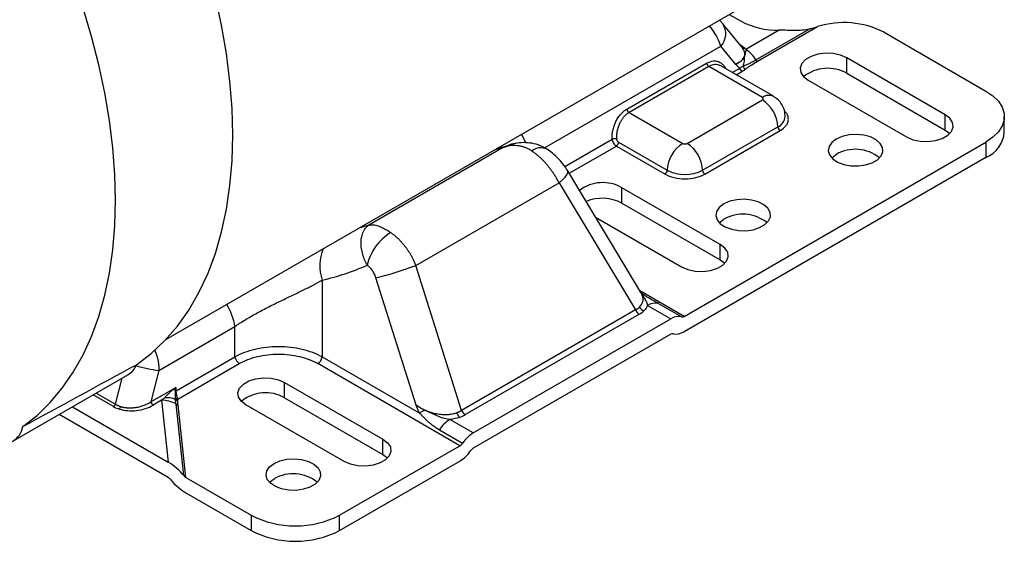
# Model space of a CAD drawing. Header units: inches. Extents: x 0 to 44, y 0 to 34.
# Tile 18 of 21: x 32.3 to 38.5, y 20.9 to 24.2. Entities that reach past the tile are written whole.
import ezdxf

# ---------------------------------------------------------------- set-up
doc = ezdxf.new("R2010")
doc.units = ezdxf.units.IN
doc.header["$LTSCALE"] = 4
doc.header["$MEASUREMENT"] = 0

msp = doc.modelspace()

# ---------------------------------------------------------------- linework, layer by layer
for p, q in [((33.222819, 22.142177), (37.595541, 24.666496)), ((36.725763, 24.125888), (36.705406, 24.148887)), ((36.764625, 24.186818), (36.83912, 24.143813)), ((36.84999, 23.973766), (36.724318, 24.127715)), ((37.07799, 24.087234), (36.868298, 23.966181)), ((36.932746, 23.900848), (37.266715, 24.093644)), ((36.941953, 23.891514), (37.319887, 24.109691)), ((37.738886, 24.074373), (38.379267, 23.704688)), ((35.602616, 23.346723), (36.711987, 23.98715)), ((36.80556, 23.872524), (36.711987, 23.98715)), ((36.830938, 23.997104), (36.835201, 23.994644)), ((36.835201, 23.994644), (36.83361, 23.993831)), ((36.855501, 23.962223), (36.847316, 23.976826)), ((38.122889, 23.555881), (37.50417, 23.913059)), ((37.50417, 23.816617), (37.50417, 23.913059)), ((36.121485, 23.59106), (36.622585, 23.880339)), ((36.636293, 23.859143), (36.135193, 23.569864)), ((36.973405, 23.664532), (36.636293, 23.859143)), ((37.042297, 23.671354), (36.710935, 23.862645)), ((36.782444, 23.821364), (36.830745, 23.849248)), ((36.807656, 23.806809), (36.844453, 23.828052)), ((37.50417, 23.816617), (38.122889, 23.459439)), ((37.261102, 23.772739), (37.879821, 23.415561)), ((36.500145, 23.375253), (36.973405, 23.648461)), ((36.135193, 23.569864), (36.472306, 23.375253)), ((38.122889, 23.459439), (38.122889, 23.555881)), ((38.49458, 23.447536), (38.49458, 23.543978)), ((36.597581, 23.206489), (37.070841, 23.479697)), ((36.6115, 23.18238), (37.084761, 23.455587)), ((38.122889, 23.459439), (38.151567, 23.4375)), ((35.343283, 23.348796), (34.497531, 22.860554)), ((35.292814, 23.33716), (35.343283, 23.348796)), ((35.343283, 23.348796), (35.407768, 23.372379)), ((35.343283, 23.348796), (35.394373, 23.366108)), ((35.730428, 23.229673), (36.028332, 23.401649)), ((35.758261, 23.187521), (36.055153, 23.358913)), ((36.055153, 23.358913), (36.360951, 23.18238)), ((36.069072, 23.383023), (36.37487, 23.206489)), ((36.480939, 22.287387), (38.379267, 23.383268)), ((38.379267, 23.383268), (38.379267, 23.286826)), ((38.379267, 23.286826), (36.480939, 22.190945)), ((36.20735, 22.440934), (35.749689, 23.201771)), ((34.794499, 22.606811), (35.695026, 23.126675)), ((35.695026, 23.126675), (36.175808, 22.327401)), ((36.708675, 22.739473), (36.089957, 23.096651)), ((36.089957, 23.000209), (36.089957, 23.096651)), ((36.089957, 23.000209), (36.708675, 22.643031)), ((35.924159, 22.911724), (36.465607, 22.599152)), ((34.497531, 22.860554), (34.430581, 22.839403)), ((36.708675, 22.643031), (36.708675, 22.739473)), ((35.081849, 21.695872), (34.794499, 22.606811)), ((36.708675, 22.643031), (36.737354, 22.621092)), ((34.204926, 22.515412), (34.204926, 22.032481)), ((34.795752, 21.729219), (34.543398, 22.529217)), ((36.480939, 22.287387), (36.203302, 22.447663)), ((36.250927, 22.355891), (36.397423, 22.271321)), ((36.464236, 22.284173), (36.31774, 22.368744)), ((36.175808, 22.327401), (35.081849, 21.695872)), ((35.104653, 21.668999), (36.198612, 22.300528)), ((35.155247, 21.554228), (36.397423, 22.271321)), ((33.178189, 21.947132), (33.656608, 22.223317)), ((33.656608, 22.032481), (33.656608, 22.223317)), ((36.397423, 22.174879), (35.155247, 21.457786)), ((33.285915, 21.818485), (33.656608, 22.032481)), ((33.297453, 21.766927), (33.684024, 21.99009)), ((35.07173, 21.473867), (34.17751, 21.99009)), ((34.204926, 22.032481), (34.81603, 21.679698)), ((32.259472, 21.501267), (32.983282, 21.919114)), ((33.178189, 21.947132), (33.1284, 21.749744)), ((32.905905, 21.734347), (32.947266, 21.898322)), ((33.968636, 21.872039), (34.587355, 21.51486)), ((33.968636, 21.775597), (33.968636, 21.872039)), ((32.784563, 21.804395), (32.905905, 21.734347)), ((33.1284, 21.749744), (33.284519, 21.83987)), ((33.284519, 21.83987), (33.285773, 21.819332)), ((33.285773, 21.819332), (33.285915, 21.818485)), ((32.89385, 21.719351), (32.765548, 21.793418)), ((33.195191, 21.759193), (33.142108, 21.728548)), ((33.195191, 21.759193), (33.237369, 21.36961)), ((33.334778, 21.285248), (33.286156, 21.734346)), ((33.968636, 21.775597), (34.587355, 21.418419)), ((32.63439, 21.717702), (33.237369, 21.36961)), ((33.348693, 21.273196), (33.299151, 21.730796)), ((34.344287, 21.37454), (33.725569, 21.731719)), ((33.237369, 21.273168), (32.55086, 21.669481)), ((35.155247, 21.554228), (35.008751, 21.638798)), ((34.941937, 21.57451), (35.088434, 21.489939)), ((34.587355, 21.418419), (34.587355, 21.51486)), ((34.314795, 21.036898), (35.07173, 21.473867)), ((34.314795, 20.940456), (35.07173, 21.377426)), ((34.587355, 21.418419), (34.616033, 21.396479)), ((33.348693, 21.273196), (33.758018, 21.036898)), ((33.348693, 21.176754), (33.758018, 20.940456)), ((33.758018, 21.036898), (33.758018, 20.940456)), ((34.314795, 20.940456), (34.314795, 21.036898))]:
    msp.add_line(p, q)
at = {"flags": 128}
for points in [[(33.036854, 21.9834), (33.129813, 22.053992), (33.215931, 22.134941), (33.294878, 22.225937), (33.36635, 22.32663), (33.430074, 22.436635), (33.485804, 22.555528), (33.533327, 22.682854), (33.572461, 22.818125), (33.603056, 22.96082), (33.624993, 23.110393), (33.638189, 23.266269), (33.642594, 23.42785), (33.638189, 23.594517), (33.624993, 23.765629), (33.603056, 23.94053), (33.572461, 24.118549), (33.533327, 24.299002)], [(32.322017, 21.593473), (32.411778, 21.664439), (32.494893, 21.74533), (32.571055, 21.835842), (32.639979, 21.935642), (32.70141, 22.044357), (32.75512, 22.161584), (32.80091, 22.286887), (32.838608, 22.4198), (32.868075, 22.55983), (32.889201, 22.706457), (32.901908, 22.859135), (32.906149, 23.017297), (32.901908, 23.180356), (32.889201, 23.347706), (32.868075, 23.518724), (32.838608, 23.692776), (32.80091, 23.869215), (32.75512, 24.047385), (32.70141, 24.226624)], [(37.50417, 23.913059), (37.465007, 23.929984), (37.419171, 23.939853), (37.370375, 23.941868), (37.322572, 23.935865), (37.279636, 23.92233), (37.245043, 23.90236), (37.221598, 23.877573), (37.211199, 23.849978), (37.214689, 23.821808), (37.231785, 23.795347), (37.261102, 23.772739)], [(38.379267, 23.704688), (38.42338, 23.67434), (38.457693, 23.64003), (38.481165, 23.602802), (38.493081, 23.563787), (38.493081, 23.524169), (38.481165, 23.485154), (38.457693, 23.447926), (38.42338, 23.413616), (38.379267, 23.383268)], [(37.116966, 23.543866), (37.116966, 23.543981), (37.116925, 23.546073)], [(37.879821, 23.415561), (37.918984, 23.398636), (37.96482, 23.388767), (38.013616, 23.386752), (38.061419, 23.392755), (38.104356, 23.40629), (38.138948, 23.42626), (38.162393, 23.451046), (38.172792, 23.478642), (38.169302, 23.506812), (38.152206, 23.533272), (38.122889, 23.555881)], [(35.48545, 23.37853), (35.480869, 23.388921), (35.457687, 23.432339)], [(37.437879, 23.402804), (37.409596, 23.381274), (37.392425, 23.356136), (37.387638, 23.329257), (37.395591, 23.302628), (37.415694, 23.278226), (37.446456, 23.25786), (37.485596, 23.24304), (37.53021, 23.234866), (37.57699, 23.233943), (37.622466, 23.240341), (37.663266, 23.253584), (37.696364, 23.272691), (37.719305, 23.296244), (37.730387, 23.322497), (37.728789, 23.349503), (37.714629, 23.375258), (37.688958, 23.397853), (37.653678, 23.415611), (37.611408, 23.427216), (37.565281, 23.431808), (37.518719, 23.429044), (37.475175, 23.419131), (37.437879, 23.402804)], [(37.409201, 23.284423), (37.409596, 23.284832), (37.437879, 23.306362)], [(35.695026, 23.126675), (35.716207, 23.145418), (35.732829, 23.16264), (35.744332, 23.177761), (35.750328, 23.190269), (35.750615, 23.199745), (35.749689, 23.201771)], [(36.730772, 22.9946), (36.70249, 22.973069), (36.685318, 22.947932), (36.680532, 22.921053), (36.688485, 22.894424), (36.708588, 22.870022), (36.739349, 22.849656), (36.778489, 22.834836), (36.823103, 22.826661), (36.869883, 22.825739), (36.915359, 22.832137), (36.956159, 22.84538), (36.989257, 22.864487), (37.012198, 22.88804), (37.02328, 22.914293), (37.021682, 22.941299), (37.007522, 22.967054), (36.981851, 22.989649), (36.946572, 23.007407), (36.904301, 23.019012), (36.858174, 23.023604), (36.811612, 23.02084), (36.768069, 23.010927), (36.730772, 22.9946)], [(36.702094, 22.876219), (36.70249, 22.876628), (36.730772, 22.898158)], [(36.465607, 22.599152), (36.50477, 22.582228), (36.550607, 22.572359), (36.599403, 22.570344), (36.647205, 22.576347), (36.690142, 22.589882), (36.724734, 22.609851), (36.74818, 22.634638), (36.758578, 22.662234), (36.755088, 22.690404), (36.737992, 22.716864), (36.708675, 22.739473)], [(33.725569, 21.731719), (33.696251, 21.754327), (33.679155, 21.780788), (33.675665, 21.808957), (33.686064, 21.836553), (33.709509, 21.86134), (33.744102, 21.88131), (33.787038, 21.894844), (33.834841, 21.900847), (33.883637, 21.898833), (33.929473, 21.888963), (33.968636, 21.872039)], [(34.587355, 21.51486), (34.616672, 21.492252), (34.633768, 21.465791), (34.637258, 21.437622), (34.626859, 21.410026), (34.603414, 21.385239), (34.568822, 21.36527), (34.525885, 21.351735), (34.478082, 21.345732), (34.429286, 21.347747), (34.38345, 21.357616), (34.344287, 21.37454)], [(33.902345, 21.361784), (33.939642, 21.378111), (33.983185, 21.388024), (34.029747, 21.390787), (34.075874, 21.386196), (34.118144, 21.374591), (34.153424, 21.356832), (34.179095, 21.334238), (34.193255, 21.308483), (34.194853, 21.281477), (34.183771, 21.255224), (34.16083, 21.231671), (34.127732, 21.212564), (34.086932, 21.19932), (34.041456, 21.192923), (33.994676, 21.193845), (33.950062, 21.20202), (33.910922, 21.216839), (33.88016, 21.237206), (33.860057, 21.261608), (33.852104, 21.288236), (33.856891, 21.315116), (33.874063, 21.340253), (33.902345, 21.361784)], [(33.873667, 21.243403), (33.874063, 21.243811), (33.902345, 21.265342)]]:
    msp.add_lwpolyline(points, dxfattribs=at)
for centre, radius, start, end in [((36.629719, 24.06519), 0.113394, 316.5109681, 33.462711), ((37.066432, 24.57097), 0.483873, 241.9802579, 271.3687799), ((37.486221, 23.57994), 0.555251, 62.9321064, 107.431473), ((36.857082, 23.986658), 0.013995, 232.0472781, 291.4223115), ((36.765834, 23.800653), 0.194675, 30.9756892, 58.2420472), ((36.720688, 23.913655), 0.141063, 338.0776628, 4.2041457), ((36.95659, 23.915161), 0.027811, 210.9756892, 238.2420472), ((36.653019, 23.88499), 0.030787, 188.6903951, 237.0932334), ((36.861179, 23.853899), 0.030787, 188.6903951, 237.0932334), ((36.878721, 23.868164), 0.028101, 194.7943176, 244.5583097), ((37.384796, 23.601291), 0.246203, 60.996516, 128.2348946), ((37.013776, 23.608168), 0.069331, 65.753841, 125.6122653), ((36.151919, 23.595712), 0.030787, 188.6903951, 237.0932334), ((36.859296, 23.47007), 0.211764, 2.6054785, 57.3945217), ((37.038124, 23.551876), 0.079248, 294.3839492, 354.198668), ((37.101062, 23.481072), 0.030252, 182.6054785, 237.3945217), ((36.04383, 23.363054), 0.04159, 73.1508605, 111.8780127), ((38.302542, 23.463602), 0.192709, 293.4621251, 355.217734), ((35.580615, 23.25682), 0.090553, 63.9828648, 128.9333812), ((36.038851, 23.384398), 0.030252, 302.6054783, 357.3945215), ((36.586416, 23.196863), 0.211764, 122.6054783, 177.3945215), ((36.386035, 23.196863), 0.211764, 2.6054785, 57.3945217), ((37.557729, 23.096929), 0.241302, 50.9878619, 119.7807276), ((36.344649, 23.207864), 0.030252, 302.6054783, 357.3945215), ((36.486225, 23.421404), 0.242051, 242.6096722, 297.3903278), ((36.627802, 23.207864), 0.030252, 182.6054785, 237.3945217), ((35.969519, 22.886113), 0.242552, 60.2283304, 127.1026325), ((35.967858, 22.766716), 0.26349, 62.393921, 112.8900218), ((36.850623, 22.688725), 0.241302, 50.9878619, 119.7807276), ((34.808623, 22.533989), 0.329634, 121.6504064, 166.7778497), ((34.476614, 22.604627), 0.285961, 157.669868, 198.1787812), ((33.829046, 25.286002), 2.847835, 284.5272635, 289.8167637), ((33.290119, 22.16559), 0.371007, 8.951357, 32.0626511), ((36.299614, 22.282881), 0.087755, 78.0799126, 123.6976601), ((36.230509, 22.350708), 0.05946, 203.0778857, 237.5576108), ((36.246391, 22.372294), 0.053396, 210.7662164, 249.7479055), ((36.44611, 22.19831), 0.087755, 78.0799126, 123.6976601), ((36.468767, 22.305639), 0.021939, 258.0799126, 303.6976601), ((36.409595, 22.156626), 0.021939, 78.0799126, 123.6976601), ((36.432252, 22.263955), 0.087755, 258.0799126, 303.6976601), ((32.917437, 22.02845), 0.127632, 301.0575936, 339.3311839), ((33.717476, 22.041785), 0.061575, 188.6903951, 237.0932334), ((34.144058, 22.041785), 0.061575, 302.9067666, 351.3096049), ((33.316683, 22.964076), 1.026332, 254.0259071, 262.2447995), ((33.138755, 21.613708), 0.251063, 54.6388454, 58.7555045), ((33.297931, 21.80212), 0.020303, 126.2857348, 134.0017152), ((33.294052, 21.800958), 0.020153, 114.2558956, 119.7485227), ((33.849262, 21.560271), 0.246203, 60.996516, 128.2348946), ((32.877556, 21.744792), 0.030212, 302.6379706, 339.7728862), ((33.158834, 21.754396), 0.030787, 188.6903951, 237.0932334), ((33.202655, 21.60758), 0.151796, 56.6267924, 92.8184072), ((33.228919, 21.642077), 0.13362, 66.2225268, 96.7564235), ((33.299233, 21.790076), 0.023217, 223.3016553, 265.6027334), ((33.295925, 21.781671), 0.021732, 232.8221795, 271.9326493), ((33.298085, 21.752455), 0.021685, 236.6267924, 272.8184072), ((32.899472, 21.728759), 0.039648, 320.9256958, 347.4192428), ((35.557457, 20.110721), 1.73534, 113.9996683, 115.2932658), ((35.120039, 21.700995), 0.072064, 195.9180802, 222.7415923), ((35.136551, 21.719179), 0.05946, 203.0778857, 237.5576108), ((35.121589, 21.454665), 0.215957, 121.5003672, 146.2929238), ((32.19423, 21.614286), 0.129472, 249.2617126, 350.7490391), ((35.268085, 21.370094), 0.215957, 121.5003672, 146.2929238), ((35.043521, 21.519901), 0.053989, 301.5003672, 326.2929238), ((34.958892, 21.561559), 0.215957, 301.5003672, 326.2929238), ((35.183456, 21.411753), 0.053989, 121.5003672, 146.2929238), ((34.022196, 21.055908), 0.241302, 50.9878619, 119.7807276), ((34.036407, 21.571234), 0.602507, 242.480539, 297.519461), ((34.036407, 21.474792), 0.602507, 242.480539, 297.519461)]:
    msp.add_arc(centre, radius, start, end)
for centre, major_axis, start_param, end_param in [((33.237369, 21.257094), (0.133663, -0.124397), 1.28129778, 2.00403202), ((33.237369, 21.257094), (0.019095, -0.017771), 1.28129778, 2.00403202), ((33.348693, 21.28927), (0.133663, -0.124397), 4.42289043, 5.14562468), ((33.348693, 21.28927), (0.019095, -0.017771), 4.42289043, 5.14562468)]:
    msp.add_ellipse(centre, major_axis=major_axis, ratio=0.49699578, start_param=start_param, end_param=end_param)
for points, knots in [([(36.711987, 23.98715), (36.70649, 24.001981), (36.696387, 24.02924), (36.672348, 24.073384), (36.652433, 24.10085), (36.641596, 24.115795)], [0, 0, 0, 0, 0.35230458, 0.64754998, 1, 1, 1, 1]), ([(37.266715, 24.093644), (37.252768, 24.090216), (37.238408, 24.08819), (37.208725, 24.085797), (37.193403, 24.085434), (37.161562, 24.085519), (37.145202, 24.085974), (37.11208, 24.086856), (37.095231, 24.087301), (37.07799, 24.087234)], [0, 0, 0, 0, 0.25, 0.25, 0.5, 0.5, 0.75, 0.75, 1, 1, 1, 1]), ([(36.80556, 23.872524), (36.817744, 23.87973), (36.842064, 23.894113), (36.861115, 23.92161), (36.866187, 23.945672), (36.857858, 23.958573), (36.855501, 23.962223)], [0, 0, 0, 0, 0.30244005, 0.60365733, 0.8878636, 1, 1, 1, 1]), ([(36.868298, 23.966181), (36.868856, 23.962974), (36.868956, 23.960151), (36.868587, 23.956593), (36.868378, 23.955508), (36.867868, 23.95353), (36.86757, 23.952642), (36.866974, 23.950871), (36.866677, 23.949994), (36.866156, 23.947869), (36.865946, 23.946634), (36.865555, 23.943132), (36.865404, 23.940849), (36.864427, 23.93416), (36.863604, 23.929714), (36.861372, 23.923996)], [0, 0, 0, 0, 0.25, 0.25, 0.375, 0.375, 0.5, 0.5, 0.625, 0.625, 0.75, 0.75, 0.875, 0.875, 1, 1, 1, 1]), ([(36.861372, 23.923996), (36.857587, 23.9143), (36.850352, 23.904405), (36.830947, 23.886849), (36.818907, 23.879097), (36.80556, 23.872524)], [0, 0, 0, 0, 0.5, 0.5, 1, 1, 1, 1]), ([(36.851551, 23.860989), (36.852619, 23.861525), (36.854146, 23.862292), (36.857259, 23.863633), (36.862499, 23.86572), (36.870371, 23.868724), (36.880605, 23.873293), (36.893791, 23.879611), (36.911574, 23.888841), (36.925293, 23.896621), (36.932746, 23.900848)], [0, 0, 0, 0, 0.04375352, 0.0625516, 0.12505795, 0.24998966, 0.35633834, 0.50011072, 0.7284272, 1, 1, 1, 1]), ([(36.622585, 23.880339), (36.63687, 23.886561), (36.658867, 23.896141), (36.687187, 23.893606), (36.707684, 23.885961), (36.724728, 23.871365), (36.736759, 23.858338), (36.739876, 23.847666), (36.740483, 23.845587)], [0, 0, 0, 0, 0.3008878, 0.46330428, 0.62964312, 0.79650453, 0.96036145, 1, 1, 1, 1]), ([(36.710934, 23.862644), (36.704952, 23.865405), (36.693269, 23.870798), (36.667989, 23.872762), (36.648802, 23.864518), (36.636293, 23.859143)], [0, 0, 0, 0, 0.26745841, 0.52239623, 1, 1, 1, 1]), ([(36.830745, 23.849248), (36.828391, 23.851336), (36.8232, 23.855942), (36.814818, 23.863725), (36.808804, 23.86944), (36.80556, 23.872524)], [0, 0, 0, 0, 0.2763515, 0.60967315, 1, 1, 1, 1]), ([(36.830745, 23.849248), (36.83296, 23.850361), (36.837636, 23.852713), (36.844611, 23.85662), (36.849176, 23.859493), (36.851551, 23.860989)], [0, 0, 0, 0, 0.30150279, 0.63640239, 1, 1, 1, 1]), ([(36.866649, 23.842788), (36.872347, 23.847146), (36.878087, 23.851482), (36.890194, 23.859832), (36.896442, 23.863906), (36.915491, 23.875973), (36.928601, 23.883806), (36.941953, 23.891514)], [0, 0, 0, 0, 0.25, 0.25, 0.5, 0.5, 1, 1, 1, 1]), ([(36.973405, 23.648461), (36.973968, 23.648809), (36.975091, 23.649505), (36.976471, 23.650696), (36.97783, 23.652231), (36.978904, 23.654173), (36.979304, 23.656492), (36.978907, 23.658817), (36.977701, 23.660977), (36.975893, 23.662936), (36.974235, 23.663999), (36.973405, 23.664532)], [0, 0, 0, 0, 0.08011507, 0.15974062, 0.24015187, 0.36978059, 0.50009231, 0.62972133, 0.76003337, 0.87985031, 1, 1, 1, 1]), ([(37.116085, 23.543866), (37.115797, 23.5542), (37.115132, 23.578068), (37.101546, 23.612563), (37.079086, 23.643623), (37.0582, 23.662661), (37.04459, 23.66956), (37.041997, 23.670874)], [0, 0, 0, 0, 0.1998656, 0.4616214, 0.70346618, 0.94351986, 1, 1, 1, 1]), ([(36.028332, 23.401649), (36.028224, 23.404135), (36.028006, 23.40909), (36.028045, 23.416647), (36.028354, 23.424255), (36.028957, 23.431926), (36.029849, 23.439657), (36.031032, 23.447448), (36.033829, 23.462372), (36.039799, 23.484412), (36.05143, 23.512329), (36.066199, 23.538121), (36.080651, 23.556724), (36.092889, 23.569459), (36.102122, 23.577719), (36.111655, 23.585051), (36.1182, 23.589052), (36.121485, 23.59106)], [0, 0, 0, 0, 0.03498511, 0.0697418, 0.10435647, 0.13891656, 0.17350993, 0.2082242, 0.24314607, 0.37289008, 0.5023599, 0.63137186, 0.76013995, 0.82037495, 0.88010393, 0.93981583, 1, 1, 1, 1]), ([(36.135193, 23.569864), (36.133446, 23.568817), (36.129939, 23.566716), (36.124749, 23.563097), (36.119607, 23.559127), (36.114533, 23.554777), (36.109545, 23.550061), (36.10466, 23.544985), (36.099896, 23.53956), (36.095274, 23.533794), (36.09081, 23.5277), (36.086526, 23.521293), (36.082441, 23.514587), (36.078574, 23.507599), (36.072428, 23.495317), (36.064831, 23.476329), (36.059537, 23.455803), (36.056951, 23.439652), (36.055785, 23.428265), (36.055237, 23.415764), (36.055663, 23.407293), (36.055885, 23.402859)], [0, 0, 0, 0, 0.0364523, 0.07318733, 0.11020966, 0.14752374, 0.18513395, 0.22304453, 0.26125963, 0.29978333, 0.33861957, 0.37777223, 0.41724508, 0.4570418, 0.49716597, 0.62117138, 0.75649021, 0.80792056, 0.86564883, 0.92967537, 1, 1, 1, 1]), ([(37.084761, 23.455587), (37.098852, 23.465653), (37.120529, 23.481137), (37.13403, 23.506978), (37.138075, 23.527942), (37.133637, 23.548698), (37.126624, 23.565632), (37.116304, 23.573661), (37.113121, 23.576137)], [0, 0, 0, 0, 0.29272827, 0.45030903, 0.61123388, 0.77215873, 0.92973948, 1, 1, 1, 1]), ([(35.394157, 23.369984), (35.37441, 23.362287), (35.345976, 23.351204), (35.313852, 23.345409), (35.304037, 23.343639)], [0, 0, 0, 0, 0.69449043, 1, 1, 1, 1]), ([(35.42332, 23.375509), (35.408581, 23.372283), (35.381231, 23.366295), (35.355259, 23.354319), (35.343283, 23.348796)], [0, 0, 0, 0, 0.53887848, 1, 1, 1, 1]), ([(35.52371, 23.32726), (35.5212, 23.328875), (35.516095, 23.33216), (35.50813, 23.336697), (35.499793, 23.341014), (35.491079, 23.345039), (35.482004, 23.348743), (35.472583, 23.352084), (35.462832, 23.355021), (35.45277, 23.357512), (35.442419, 23.359512), (35.428088, 23.361491), (35.409073, 23.362481), (35.389959, 23.361143), (35.373393, 23.358287), (35.35896, 23.354757), (35.348839, 23.350909), (35.343283, 23.348796)], [0, 0, 0, 0, 0.04324198, 0.08794055, 0.13410742, 0.18175323, 0.23088767, 0.28151955, 0.33365693, 0.3873072, 0.44247712, 0.49917292, 0.61690891, 0.74919766, 0.81466885, 0.89827067, 1, 1, 1, 1]), ([(35.404904, 23.371716), (35.403263, 23.371288), (35.400072, 23.370457), (35.395583, 23.369154), (35.393404, 23.368521)], [0, 0, 0, 0, 0.514412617, 1, 1, 1, 1]), ([(35.620347, 23.33819), (35.602013, 23.34826), (35.567592, 23.367168), (35.510796, 23.379038), (35.45731, 23.381395), (35.423436, 23.375208), (35.406768, 23.372164)], [0, 0, 0, 0, 0.28975691, 0.5440232, 0.77563072, 1, 1, 1, 1]), ([(36.028332, 23.401649), (36.02913, 23.393398), (36.032364, 23.384571), (36.042223, 23.369053), (36.048641, 23.362672), (36.055153, 23.358913)], [0, 0, 0, 0, 0.5, 0.5, 1, 1, 1, 1]), ([(36.055885, 23.402859), (36.055956, 23.402198), (36.056097, 23.400873), (36.056602, 23.39883), (36.057418, 23.396471), (36.058663, 23.393831), (36.060964, 23.390163), (36.063772, 23.386973), (36.06639, 23.384793), (36.067725, 23.383856), (36.068397, 23.383426), (36.068734, 23.383221), (36.068891, 23.383128), (36.068953, 23.383092), (36.068967, 23.383083), (36.06897, 23.383082), (36.068971, 23.383081), (36.068973, 23.38308), (36.068974, 23.38308), (36.068976, 23.383079), (36.068972, 23.38308), (36.068977, 23.383078), (36.068978, 23.383077), (36.068979, 23.383076), (36.068981, 23.383075), (36.068982, 23.383075), (36.068983, 23.383074), (36.068984, 23.383073), (36.068985, 23.383073), (36.068986, 23.383072), (36.068987, 23.383072), (36.068988, 23.383071), (36.06899, 23.38307), (36.068991, 23.38307), (36.068992, 23.383069), (36.068993, 23.383068), (36.068994, 23.383068), (36.068995, 23.383067), (36.068996, 23.383066), (36.068997, 23.383066), (36.068999, 23.383065), (36.069, 23.383064), (36.069001, 23.383064), (36.069002, 23.383063), (36.069003, 23.383062), (36.069004, 23.383062), (36.069005, 23.383061), (36.069007, 23.38306), (36.069008, 23.38306), (36.069009, 23.383059), (36.06901, 23.383058), (36.069011, 23.383058), (36.069012, 23.383057), (36.069013, 23.383057), (36.069014, 23.383056), (36.069016, 23.383055), (36.069017, 23.383055), (36.069018, 23.383054), (36.069019, 23.383053), (36.06902, 23.383053), (36.069021, 23.383052), (36.069022, 23.383051), (36.069024, 23.383051), (36.069025, 23.38305), (36.069026, 23.383049), (36.069027, 23.383049), (36.069028, 23.383048), (36.069029, 23.383047), (36.06903, 23.383047), (36.069031, 23.383046), (36.069033, 23.383045), (36.069034, 23.383045), (36.069035, 23.383044), (36.069036, 23.383043), (36.069037, 23.383043), (36.069038, 23.383042), (36.069039, 23.383041), (36.06904, 23.383041), (36.069042, 23.38304), (36.069043, 23.38304), (36.069044, 23.383039), (36.069045, 23.383038), (36.069046, 23.383038), (36.069047, 23.383037), (36.069048, 23.383036), (36.06905, 23.383036), (36.069051, 23.383035), (36.069052, 23.383034), (36.069053, 23.383034), (36.069054, 23.383033), (36.069055, 23.383032), (36.069056, 23.383032), (36.069057, 23.383031), (36.069059, 23.38303), (36.06906, 23.38303), (36.069061, 23.383029), (36.069062, 23.383028), (36.069063, 23.383028), (36.069064, 23.383027), (36.069066, 23.383026), (36.069068, 23.383025), (36.069071, 23.383023), (36.069072, 23.383023)], [0, 0, 0, 0, 0.08236224, 0.16510905, 0.24978808, 0.37389604, 0.50021951, 0.74943292, 0.87425338, 0.93694762, 0.96838227, 0.98412305, 0.99199948, 0.99396923, 0.99421546, 0.99433858, 0.9944037, 0.9944617, 0.99452313, 0.99458483, 0.99464502, 0.99482797, 0.99488953, 0.99495109, 0.99501265, 0.99507422, 0.99513578, 0.99519734, 0.9952589, 0.99532046, 0.99538203, 0.99544359, 0.99550515, 0.99556672, 0.99562828, 0.99568985, 0.99575141, 0.99581298, 0.99587454, 0.99593611, 0.99599767, 0.99605924, 0.9961208, 0.99618237, 0.99624394, 0.9963055, 0.99636707, 0.99642864, 0.99649021, 0.99655177, 0.99661334, 0.99667491, 0.99673648, 0.99679805, 0.99685962, 0.99692119, 0.99698276, 0.99704433, 0.9971059, 0.99716747, 0.99722904, 0.99729061, 0.99735218, 0.99741375, 0.99747533, 0.9975369, 0.99759847, 0.99766004, 0.99772162, 0.99778319, 0.99784476, 0.99790634, 0.99796791, 0.99802948, 0.99809106, 0.99815263, 0.99821421, 0.99827578, 0.99833736, 0.99839894, 0.99846051, 0.99852209, 0.99858367, 0.99864524, 0.99870682, 0.9987684, 0.99882997, 0.99889155, 0.99895313, 0.99901471, 0.99907629, 0.99913787, 0.99919945, 0.99926103, 0.99932261, 0.99938419, 0.99944577, 0.99950735, 0.99956893, 0.99963051, 0.99975367, 1, 1, 1, 1]), ([(36.472306, 23.375253), (36.47291, 23.374928), (36.474115, 23.37428), (36.476178, 23.373483), (36.478837, 23.372699), (36.482201, 23.372079), (36.486218, 23.371848), (36.490245, 23.372077), (36.493987, 23.372773), (36.49738, 23.373817), (36.499223, 23.374774), (36.500145, 23.375253)], [0, 0, 0, 0, 0.08011507, 0.15974062, 0.24015187, 0.36978059, 0.50009231, 0.62972133, 0.76003337, 0.87985031, 1, 1, 1, 1]), ([(35.695026, 23.126675), (35.693326, 23.130002), (35.689941, 23.136623), (35.684614, 23.146434), (35.67915, 23.156081), (35.673541, 23.165548), (35.667807, 23.174829), (35.661956, 23.183915), (35.656002, 23.192799), (35.649957, 23.201473), (35.643832, 23.209932), (35.637638, 23.21817), (35.631386, 23.226184), (35.625087, 23.233969), (35.616578, 23.244112), (35.605717, 23.256373), (35.592366, 23.270374), (35.578812, 23.283554), (35.565115, 23.295881), (35.551333, 23.307299), (35.537524, 23.317862), (35.528304, 23.324134), (35.52371, 23.32726)], [0, 0, 0, 0, 0.04088427, 0.08136728, 0.12144911, 0.16112985, 0.20040959, 0.23928842, 0.27776646, 0.31584379, 0.35352052, 0.39079676, 0.42767262, 0.46414822, 0.50022368, 0.57302628, 0.6453584, 0.71722112, 0.78861552, 0.85954271, 0.93000382, 1, 1, 1, 1]), ([(35.749268, 23.202412), (35.739324, 23.217598), (35.72034, 23.24659), (35.677677, 23.295247), (35.642536, 23.321569), (35.620347, 23.33819)], [0, 0, 0, 0, 0.28842751, 0.55067483, 1, 1, 1, 1]), ([(36.360951, 23.18238), (36.394175, 23.1632), (36.43924, 23.152424), (36.533211, 23.152424), (36.578276, 23.1632), (36.6115, 23.18238)], [0, 0, 0, 0, 0.5, 0.5, 1, 1, 1, 1]), ([(34.487728, 22.609386), (34.486323, 22.612052), (34.483493, 22.617422), (34.479512, 22.625619), (34.475702, 22.633977), (34.472103, 22.642486), (34.468722, 22.651128), (34.465578, 22.659884), (34.462684, 22.668734), (34.460053, 22.677655), (34.455271, 22.695867), (34.450181, 22.724253), (34.449138, 22.758348), (34.453265, 22.791805), (34.461584, 22.817071), (34.472289, 22.835726), (34.481155, 22.846833), (34.489473, 22.854855), (34.495027, 22.858783), (34.497531, 22.860555)], [0, 0, 0, 0, 0.02634397, 0.05306629, 0.08015441, 0.10759441, 0.13537098, 0.16346748, 0.19186593, 0.22054712, 0.2494906, 0.36814367, 0.49883859, 0.60320468, 0.74932854, 0.82829049, 0.89608114, 0.95314124, 1, 1, 1, 1]), ([(34.497531, 22.860554), (34.499085, 22.861009), (34.502081, 22.861886), (34.506604, 22.862762), (34.510891, 22.863328), (34.514921, 22.863623), (34.518662, 22.86371), (34.52209, 22.863642), (34.529562, 22.863222), (34.541154, 22.861444), (34.55663, 22.856966), (34.570939, 22.851438), (34.584261, 22.845295), (34.597435, 22.838379), (34.610392, 22.830868), (34.623033, 22.823), (34.631523, 22.817346), (34.635653, 22.814595)], [0, 0, 0, 0, 0.045828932, 0.088327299, 0.127495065, 0.163332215, 0.195838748, 0.225014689, 0.250860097, 0.383141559, 0.500886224, 0.594516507, 0.683921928, 0.769133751, 0.850188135, 0.927127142, 1, 1, 1, 1]), ([(34.635653, 22.814595), (34.638298, 22.812778), (34.643599, 22.809136), (34.651502, 22.803249), (34.659376, 22.797043), (34.667206, 22.790494), (34.674981, 22.783614), (34.682689, 22.776406), (34.690321, 22.768879), (34.697863, 22.761038), (34.705304, 22.752891), (34.712633, 22.744447), (34.719837, 22.735713), (34.728267, 22.724961), (34.737841, 22.711925), (34.748403, 22.696327), (34.758629, 22.6799), (34.768451, 22.66268), (34.777775, 22.644705), (34.786596, 22.626046), (34.791849, 22.613262), (34.794499, 22.606811)], [0, 0, 0, 0, 0.04077813, 0.08171454, 0.12280944, 0.16406308, 0.20547568, 0.24704745, 0.28877864, 0.33066944, 0.37272009, 0.41493079, 0.45730175, 0.49983319, 0.56714032, 0.63582808, 0.70589719, 0.77734832, 0.85018211, 0.92439915, 1, 1, 1, 1]), ([(34.543398, 22.529217), (34.542726, 22.531275), (34.541383, 22.535383), (34.539085, 22.541451), (34.536587, 22.547428), (34.532931, 22.555334), (34.527811, 22.564962), (34.52087, 22.575855), (34.513255, 22.585931), (34.505118, 22.594934), (34.496602, 22.602916), (34.490686, 22.607229), (34.487728, 22.609386)], [0, 0, 0, 0, 0.06215301, 0.12409667, 0.1860144, 0.24808984, 0.37475669, 0.50141856, 0.62769189, 0.75400812, 0.87699213, 1, 1, 1, 1]), ([(33.656608, 22.223317), (33.675608, 22.236856), (33.696045, 22.250329), (33.728706, 22.270502), (33.73993, 22.277222), (33.763055, 22.290678), (33.774993, 22.297432), (33.811057, 22.317343), (33.835657, 22.330282), (33.873317, 22.349458), (33.886041, 22.355832), (33.911546, 22.368456), (33.924225, 22.374655), (33.962033, 22.393007), (33.986934, 22.404914), (34.02377, 22.422588), (34.035978, 22.428456), (34.05974, 22.43995), (34.071355, 22.445605), (34.105416, 22.462368), (34.127081, 22.473276), (34.168249, 22.494827), (34.187358, 22.505266), (34.204926, 22.515412)], [0, 0, 0, 0, 0.125, 0.125, 0.1875, 0.1875, 0.25, 0.25, 0.375, 0.375, 0.4375, 0.4375, 0.5, 0.5, 0.625, 0.625, 0.6875, 0.6875, 0.75, 0.75, 0.875, 0.875, 1, 1, 1, 1]), ([(36.20051, 22.34498), (36.208657, 22.356038), (36.225941, 22.379497), (36.223538, 22.414341), (36.209538, 22.433642), (36.2052, 22.439622)], [0, 0, 0, 0, 0.38097203, 0.80818781, 1, 1, 1, 1]), ([(36.210506, 22.436391), (36.214742, 22.429593), (36.222351, 22.417378), (36.233854, 22.396818), (36.245967, 22.376292), (36.249235, 22.362851), (36.250927, 22.355891)], [0, 0, 0, 0, 0.24882862, 0.44707485, 0.71371571, 1, 1, 1, 1]), ([(36.253892, 22.405148), (36.247514, 22.408903), (36.2363, 22.415504), (36.221574, 22.425676), (36.214796, 22.432283), (36.210545, 22.436428)], [0, 0, 0, 0, 0.32964632, 0.57953644, 1, 1, 1, 1]), ([(36.31774, 22.368744), (36.30553, 22.375712), (36.284825, 22.387528), (36.262649, 22.40021), (36.25355, 22.405413)], [0, 0, 0, 0, 0.5896971, 1, 1, 1, 1]), ([(36.175808, 22.327401), (36.177706, 22.328446), (36.181492, 22.330532), (36.186776, 22.333899), (36.191727, 22.337423), (36.196345, 22.341102), (36.199123, 22.343688), (36.20051, 22.34498)], [0, 0, 0, 0, 0.20196981, 0.4027201, 0.60248383, 0.80149743, 1, 1, 1, 1]), ([(33.149892, 22.078569), (33.15733, 22.060829), (33.175314, 22.01794), (33.177126, 21.973305), (33.178189, 21.947132)], [0, 0, 0, 0, 0.41360708, 1, 1, 1, 1]), ([(34.204926, 22.032481), (34.168643, 22.052609), (34.125526, 22.068679), (34.03184, 22.090394), (33.981313, 22.096027), (33.880221, 22.096027), (33.829694, 22.090394), (33.736008, 22.068679), (33.692891, 22.052609), (33.656608, 22.032481)], [0, 0, 0, 0, 0.25, 0.25, 0.5, 0.5, 0.75, 0.75, 1, 1, 1, 1]), ([(33.684024, 21.99009), (33.716678, 22.008941), (33.755484, 22.023992), (33.839801, 22.044329), (33.885276, 22.049605), (33.976258, 22.049605), (34.021733, 22.044329), (34.10605, 22.023992), (34.144855, 22.008941), (34.17751, 21.99009)], [0, 0, 0, 0, 0.25, 0.25, 0.5, 0.5, 0.75, 0.75, 1, 1, 1, 1]), ([(33.268979, 21.828358), (33.265188, 21.825516), (33.262075, 21.822937), (33.256314, 21.817956), (33.253709, 21.815577), (33.246242, 21.808562), (33.241801, 21.804124), (33.233139, 21.795362), (33.228895, 21.790997), (33.220793, 21.782641), (33.216913, 21.778623), (33.213199, 21.77477)], [0, 0, 0, 0, 0.125, 0.125, 0.25, 0.25, 0.5, 0.5, 0.75, 0.75, 1, 1, 1, 1]), ([(33.282337, 21.774153), (33.282392, 21.774975), (33.282576, 21.777699), (33.282801, 21.782237), (33.283011, 21.787847), (33.283224, 21.794893), (33.283424, 21.803172), (33.283628, 21.811269), (33.283773, 21.815253), (33.283827, 21.816724)], [0, 0, 0, 0, 0.07531226, 0.24935623, 0.37311754, 0.49954027, 0.7467058, 0.90643408, 1, 1, 1, 1]), ([(33.283827, 21.816724), (33.283842, 21.817012), (33.283873, 21.817589), (33.283993, 21.818167), (33.284052, 21.818455)], [0, 0, 0, 0, 0.50058938, 1, 1, 1, 1]), ([(33.297453, 21.766927), (33.295797, 21.771817), (33.293754, 21.778523), (33.29066, 21.791584), (33.289655, 21.796312), (33.288192, 21.804396), (33.287723, 21.807216), (33.286825, 21.812933), (33.286431, 21.815818), (33.285915, 21.818485)], [0, 0, 0, 0, 0.5, 0.5, 0.75, 0.75, 0.875, 0.875, 1, 1, 1, 1]), ([(32.905905, 21.734347), (32.907522, 21.733394), (32.910747, 21.731495), (32.91587, 21.728854), (32.92117, 21.726383), (32.92666, 21.724101), (32.93231, 21.721992), (32.936217, 21.720746), (32.938168, 21.720123)], [0, 0, 0, 0, 0.16866857, 0.3363591, 0.50320313, 0.66933421, 0.8348876, 1, 1, 1, 1]), ([(32.938168, 21.720123), (32.940154, 21.719536), (32.944133, 21.718361), (32.950303, 21.716842), (32.956614, 21.715503), (32.963072, 21.714365), (32.969661, 21.713427), (32.976371, 21.712694), (32.989187, 21.711706), (33.008806, 21.711621), (33.034666, 21.714287), (33.060635, 21.719738), (33.08219, 21.726622), (33.100029, 21.734075), (33.114576, 21.741236), (33.123681, 21.74684), (33.1284, 21.749744)], [0, 0, 0, 0, 0.03207006, 0.06423698, 0.09652751, 0.12896807, 0.16158473, 0.19440312, 0.22744842, 0.34796757, 0.47490735, 0.60067769, 0.73697158, 0.81798965, 0.90564992, 1, 1, 1, 1]), ([(33.282793, 21.764356), (33.282629, 21.765433), (33.282304, 21.767578), (33.282177, 21.770856), (33.282284, 21.773059), (33.282337, 21.774153)], [0, 0, 0, 0, 0.33687, 0.67077485, 1, 1, 1, 1]), ([(33.286156, 21.734346), (33.28558, 21.7396), (33.284503, 21.749428), (33.283336, 21.759615), (33.282793, 21.764356)], [0, 0, 0, 0, 0.53464179, 1, 1, 1, 1]), ([(32.930252, 21.703768), (32.94626, 21.698851), (32.963802, 21.695605), (33.000333, 21.692756), (33.019314, 21.693153), (33.056944, 21.697555), (33.075587, 21.701558), (33.110798, 21.712799), (33.127358, 21.720033), (33.142108, 21.728548)], [0, 0, 0, 0, 0.25, 0.25, 0.5, 0.5, 0.75, 0.75, 1, 1, 1, 1]), ([(34.795752, 21.729219), (34.798263, 21.727502), (34.80321, 21.724119), (34.810824, 21.719313), (34.818408, 21.714794), (34.82596, 21.710565), (34.83345, 21.706616), (34.840858, 21.70294), (34.848166, 21.69953), (34.864176, 21.692514), (34.889104, 21.683463), (34.924313, 21.674757), (34.958959, 21.670189), (34.987298, 21.669834), (35.008409, 21.671616), (35.023261, 21.673879), (35.03748, 21.676991), (35.046332, 21.679822), (35.050739, 21.681231)], [0, 0, 0, 0, 0.038027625, 0.074912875, 0.110657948, 0.145265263, 0.178737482, 0.21107755, 0.242288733, 0.272374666, 0.412157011, 0.538724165, 0.664794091, 0.782335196, 0.837887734, 0.892532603, 0.946492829, 1, 1, 1, 1]), ([(34.81603, 21.679698), (34.812947, 21.68713), (34.806114, 21.703603), (34.799424, 21.720142), (34.795752, 21.729219)], [0, 0, 0, 0, 0.45112276, 1, 1, 1, 1]), ([(34.81603, 21.679698), (34.820924, 21.675379), (34.825048, 21.671295), (34.832937, 21.663193), (34.836689, 21.659171), (34.848257, 21.646864), (34.856333, 21.638406), (34.87067, 21.625112), (34.875886, 21.620519), (34.887078, 21.611282), (34.893051, 21.606636), (34.905931, 21.597247), (34.912844, 21.59251), (34.927019, 21.583358), (34.934357, 21.578886), (34.941937, 21.57451)], [0, 0, 0, 0, 0.125, 0.125, 0.25, 0.25, 0.5, 0.5, 0.625, 0.625, 0.75, 0.75, 0.875, 0.875, 1, 1, 1, 1]), ([(35.008751, 21.638798), (35.002713, 21.639102), (34.996794, 21.639674), (34.985246, 21.641369), (34.97956, 21.64251), (34.963396, 21.646649), (34.953772, 21.650366), (34.938797, 21.656913), (34.933678, 21.659258), (34.922289, 21.664417), (34.915972, 21.667246), (34.9015, 21.673602), (34.89334, 21.67713), (34.874554, 21.685418), (34.863951, 21.690165), (34.85164, 21.696037)], [0, 0, 0, 0, 0.125, 0.125, 0.25, 0.25, 0.5, 0.5, 0.625, 0.625, 0.75, 0.75, 0.875, 0.875, 1, 1, 1, 1]), ([(35.050739, 21.681231), (35.052981, 21.682035), (35.057471, 21.683645), (35.063927, 21.686358), (35.070164, 21.689292), (35.076178, 21.692447), (35.079955, 21.694728), (35.081849, 21.695872)], [0, 0, 0, 0, 0.19850257, 0.39751617, 0.5972799, 0.79803019, 1, 1, 1, 1])]:
    msp.add_open_spline(points, degree=3, knots=knots)
for points in [[(37.276149, 24.096384), (37.273033, 24.095352), (37.269887, 24.094424), (37.266715, 24.093644)], [(37.276149, 24.096384), (37.289999, 24.100975), (37.304591, 24.104919), (37.319887, 24.109691)], [(36.862193, 23.97363), (36.855098, 23.981328), (36.846005, 23.988407), (36.835201, 23.994644)], [(36.862193, 23.97363), (36.864429, 23.971205), (36.866465, 23.96872), (36.868298, 23.966181)], [(36.844453, 23.828052), (36.852445, 23.832666), (36.85984, 23.83758), (36.866649, 23.842788)], [(34.204926, 22.515412), (34.302165, 22.537682), (34.396688, 22.569091), (34.487728, 22.609386)], [(36.250927, 22.355891), (36.246376, 22.343909), (36.238621, 22.332545), (36.227908, 22.322198)], [(36.198612, 22.300528), (36.209942, 22.307069), (36.219772, 22.31434), (36.227908, 22.322198)], [(32.322017, 21.593473), (32.561212, 21.723997), (32.799753, 21.854123), (33.036854, 21.9834)], [(33.284519, 21.83987), (33.279265, 21.836022), (33.274081, 21.832182), (33.268979, 21.828358)], [(33.284052, 21.818455), (33.284165, 21.825549), (33.284325, 21.832694), (33.284519, 21.83987)], [(33.213199, 21.77477), (33.208681, 21.770083), (33.202563, 21.764853), (33.195191, 21.759193)], [(33.296658, 21.759951), (33.296522, 21.762321), (33.296869, 21.76464), (33.297453, 21.766927)], [(33.299151, 21.730796), (33.2981, 21.74051), (33.297217, 21.750227), (33.296658, 21.759951)], [(32.89385, 21.719351), (32.904655, 21.713113), (32.916917, 21.707864), (32.930252, 21.703768)], [(34.85164, 21.696037), (34.831093, 21.705837), (34.812388, 21.71708), (34.795752, 21.729219)], [(35.067114, 21.652086), (35.049191, 21.645902), (35.029506, 21.641425), (35.008751, 21.638798)], [(35.067114, 21.652086), (35.080727, 21.656783), (35.093323, 21.662458), (35.104653, 21.668999)]]:
    msp.add_open_spline(points, degree=3)

doc.saveas('drawing.dxf')
